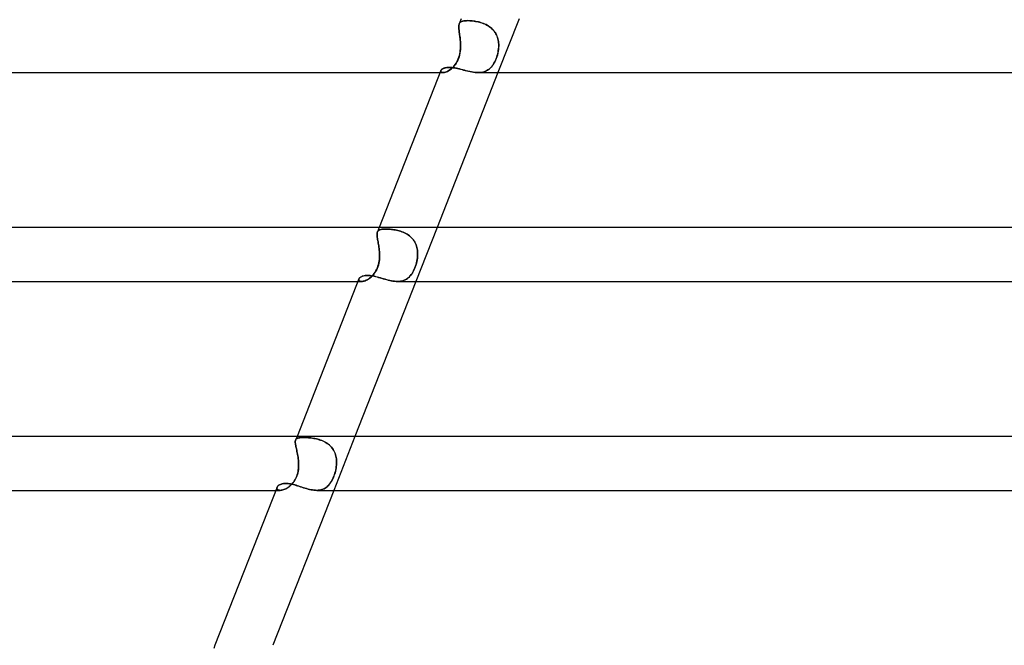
# Model space of a CAD drawing. Header units: millimetres. Extents: x -485 to 485, y -2 to 310.
# Tile 24 of 82: x -240 to -166, y 221 to 267. Entities that reach past the tile are written whole.
import ezdxf

# ---------------------------------------------------------------- set-up
doc = ezdxf.new("R2010")
doc.units = ezdxf.units.MM
doc.layers.add('HIDDEN', color=7, linetype='Continuous')
doc.layers.add('THICK', color=7, linetype='Continuous')

msp = doc.modelspace()

# ---------------------------------------------------------------- linework, layer by layer
at = {"layer": 'HIDDEN'}
for p, q in [((-206.778, 267.5), (-206.927, 267.119)), ((-206.701, 267.311), (-206.648, 267.325)), ((-206.639, 267.327), (-206.692, 267.314)), ((-206.648, 267.325), (-206.59, 267.337)), ((-206.581, 267.338), (-206.639, 267.327)), ((-206.59, 267.337), (-206.526, 267.345)), ((-206.518, 267.346), (-206.581, 267.338)), ((-206.526, 267.345), (-206.456, 267.352)), ((-206.451, 267.352), (-206.518, 267.346)), ((-206.456, 267.352), (-206.382, 267.355)), ((-206.379, 267.355), (-206.451, 267.352)), ((-206.382, 267.355), (-206.303, 267.357)), ((-206.303, 267.357), (-206.379, 267.355)), ((-206.223, 267.355), (-206.303, 267.357)), ((-206.303, 267.357), (-206.228, 267.356)), ((-206.228, 267.356), (-206.149, 267.353)), ((-206.139, 267.352), (-206.223, 267.355)), ((-206.149, 267.353), (-206.067, 267.347)), ((-206.052, 267.346), (-206.139, 267.352)), ((-206.067, 267.347), (-205.982, 267.34)), ((-205.962, 267.338), (-206.052, 267.346)), ((-205.982, 267.34), (-205.895, 267.331)), ((-205.871, 267.328), (-205.962, 267.338)), ((-205.895, 267.331), (-205.805, 267.319)), ((-205.778, 267.315), (-205.871, 267.328)), ((-202.48, 267.5), (-204.051, 263.5)), ((-206.959, 266.924), (-206.957, 266.981)), ((-206.957, 266.981), (-206.959, 266.925)), ((-206.959, 266.925), (-206.959, 266.864)), ((-206.959, 266.863), (-206.959, 266.924)), ((-206.959, 266.864), (-206.955, 266.797)), ((-206.955, 266.798), (-206.959, 266.863)), ((-206.957, 266.981), (-206.95, 267.032)), ((-206.95, 267.032), (-206.957, 266.981)), ((-206.949, 266.728), (-206.955, 266.798)), ((-206.955, 266.797), (-206.949, 266.726)), ((-206.95, 267.032), (-206.94, 267.079)), ((-206.94, 267.079), (-206.95, 267.032)), ((-206.941, 266.653), (-206.949, 266.728)), ((-206.949, 266.726), (-206.941, 266.651)), ((-206.931, 266.573), (-206.941, 266.653)), ((-206.941, 266.651), (-206.93, 266.571)), ((-206.94, 267.079), (-206.926, 267.121)), ((-206.926, 267.121), (-206.94, 267.079)), ((-206.907, 267.161), (-206.926, 267.121)), ((-206.926, 267.121), (-206.908, 267.16)), ((-206.908, 267.16), (-206.885, 267.194)), ((-206.883, 267.196), (-206.907, 267.161)), ((-206.885, 267.194), (-206.858, 267.224)), ((-206.855, 267.227), (-206.883, 267.196)), ((-206.858, 267.224), (-206.826, 267.25)), ((-206.821, 267.254), (-206.855, 267.227)), ((-206.826, 267.25), (-206.79, 267.274)), ((-206.783, 267.277), (-206.821, 267.254)), ((-206.79, 267.274), (-206.748, 267.294)), ((-206.74, 267.297), (-206.783, 267.277)), ((-206.748, 267.294), (-206.701, 267.311)), ((-206.692, 267.314), (-206.74, 267.297)), ((-205.805, 267.319), (-205.714, 267.304)), ((-205.684, 267.299), (-205.778, 267.315)), ((-205.714, 267.304), (-205.621, 267.287)), ((-205.59, 267.28), (-205.684, 267.299)), ((-205.621, 267.287), (-205.526, 267.266)), ((-205.495, 267.259), (-205.59, 267.28)), ((-205.526, 267.266), (-205.431, 267.243)), ((-205.401, 267.235), (-205.495, 267.259)), ((-205.431, 267.243), (-205.335, 267.216)), ((-205.306, 267.207), (-205.401, 267.235)), ((-205.335, 267.216), (-205.24, 267.186)), ((-205.212, 267.176), (-205.306, 267.207)), ((-205.24, 267.186), (-205.145, 267.151)), ((-205.119, 267.141), (-205.212, 267.176)), ((-205.145, 267.151), (-205.05, 267.113)), ((-205.027, 267.102), (-205.119, 267.141)), ((-205.05, 267.113), (-204.957, 267.07)), ((-204.936, 267.059), (-205.027, 267.102)), ((-204.957, 267.07), (-204.866, 267.022)), ((-204.846, 267.011), (-204.936, 267.059)), ((-204.866, 267.022), (-204.777, 266.971)), ((-204.759, 266.959), (-204.846, 267.011)), ((-204.777, 266.971), (-204.692, 266.914)), ((-204.675, 266.902), (-204.759, 266.959)), ((-204.692, 266.914), (-204.609, 266.853)), ((-204.594, 266.841), (-204.675, 266.902)), ((-204.609, 266.853), (-204.531, 266.787)), ((-204.518, 266.776), (-204.594, 266.841)), ((-204.531, 266.787), (-204.456, 266.716)), ((-204.446, 266.706), (-204.518, 266.776)), ((-204.456, 266.716), (-204.387, 266.641)), ((-204.379, 266.631), (-204.446, 266.706)), ((-204.387, 266.641), (-204.323, 266.561)), ((-204.316, 266.552), (-204.379, 266.631)), ((-206.919, 266.489), (-206.931, 266.573)), ((-206.93, 266.571), (-206.919, 266.488)), ((-206.906, 266.401), (-206.919, 266.489)), ((-206.919, 266.488), (-206.906, 266.4)), ((-206.893, 266.311), (-206.906, 266.401)), ((-206.906, 266.4), (-206.893, 266.308)), ((-206.88, 266.217), (-206.893, 266.311)), ((-206.893, 266.308), (-206.88, 266.214)), ((-206.868, 266.121), (-206.88, 266.217)), ((-206.88, 266.214), (-206.867, 266.117)), ((-206.856, 266.022), (-206.868, 266.121)), ((-206.867, 266.117), (-206.856, 266.018)), ((-206.846, 265.921), (-206.856, 266.022)), ((-206.856, 266.018), (-206.845, 265.917)), ((-206.837, 265.818), (-206.846, 265.921)), ((-206.845, 265.917), (-206.837, 265.815)), ((-204.323, 266.561), (-204.264, 266.478)), ((-204.258, 266.469), (-204.316, 266.552)), ((-204.264, 266.478), (-204.212, 266.391)), ((-204.207, 266.383), (-204.258, 266.469)), ((-204.212, 266.391), (-204.164, 266.3)), ((-204.161, 266.294), (-204.207, 266.383)), ((-204.164, 266.3), (-204.123, 266.206)), ((-204.121, 266.202), (-204.161, 266.294)), ((-204.123, 266.206), (-204.088, 266.111)), ((-204.087, 266.107), (-204.121, 266.202)), ((-204.088, 266.111), (-204.059, 266.013)), ((-204.058, 266.01), (-204.087, 266.107)), ((-204.059, 266.013), (-204.036, 265.913)), ((-204.035, 265.911), (-204.058, 266.01)), ((-204.036, 265.913), (-204.018, 265.812)), ((-204.017, 265.81), (-204.035, 265.911)), ((-206.861, 265.008), (-206.844, 265.131)), ((-206.835, 265.221), (-206.85, 265.081)), ((-206.844, 265.131), (-206.832, 265.255)), ((-206.83, 265.713), (-206.837, 265.818)), ((-206.837, 265.815), (-206.83, 265.711)), ((-206.826, 265.361), (-206.835, 265.221)), ((-206.832, 265.255), (-206.826, 265.378)), ((-206.826, 265.607), (-206.83, 265.713)), ((-206.83, 265.711), (-206.825, 265.606)), ((-206.824, 265.5), (-206.826, 265.607)), ((-206.826, 265.378), (-206.824, 265.5)), ((-206.824, 265.5), (-206.826, 265.361)), ((-206.825, 265.606), (-206.824, 265.5)), ((-204.045, 265.008), (-204.024, 265.131)), ((-204.012, 265.221), (-204.032, 265.081)), ((-204.024, 265.131), (-204.008, 265.255)), ((-204.018, 265.812), (-204.005, 265.709)), ((-204.005, 265.708), (-204.017, 265.81)), ((-204, 265.361), (-204.012, 265.221)), ((-204.008, 265.255), (-203.999, 265.378)), ((-204.005, 265.709), (-203.998, 265.605)), ((-203.998, 265.604), (-204.005, 265.708)), ((-203.995, 265.5), (-204, 265.361)), ((-203.999, 265.378), (-203.995, 265.5)), ((-203.998, 265.605), (-203.995, 265.5)), ((-203.995, 265.5), (-203.998, 265.604)), ((-207.099, 264.296), (-207.044, 264.404)), ((-207.036, 264.421), (-207.095, 264.302)), ((-207.044, 264.404), (-206.994, 264.52)), ((-206.984, 264.544), (-207.036, 264.421)), ((-206.994, 264.52), (-206.95, 264.639)), ((-206.94, 264.673), (-206.984, 264.544)), ((-206.95, 264.639), (-206.914, 264.761)), ((-206.902, 264.805), (-206.94, 264.673)), ((-206.914, 264.761), (-206.884, 264.884)), ((-206.873, 264.942), (-206.902, 264.805)), ((-206.884, 264.884), (-206.861, 265.008)), ((-206.85, 265.081), (-206.873, 264.942)), ((-204.29, 264.296), (-204.238, 264.404)), ((-204.23, 264.421), (-204.287, 264.302)), ((-204.238, 264.404), (-204.189, 264.52)), ((-204.179, 264.544), (-204.23, 264.421)), ((-204.189, 264.52), (-204.144, 264.639)), ((-204.133, 264.673), (-204.179, 264.544)), ((-204.144, 264.639), (-204.106, 264.761)), ((-204.093, 264.805), (-204.133, 264.673)), ((-204.106, 264.761), (-204.073, 264.884)), ((-204.059, 264.942), (-204.093, 264.805)), ((-204.073, 264.884), (-204.045, 265.008)), ((-204.032, 265.081), (-204.059, 264.942)), ((-208.29, 263.65), (-208.27, 263.685)), ((-208.27, 263.685), (-208.24, 263.721)), ((-208.24, 263.721), (-208.199, 263.755)), ((-208.199, 263.755), (-208.148, 263.787)), ((-208.148, 263.787), (-208.087, 263.816)), ((-208.087, 263.816), (-208.018, 263.841)), ((-208.018, 263.841), (-207.941, 263.861)), ((-207.941, 263.861), (-207.856, 263.876)), ((-207.856, 263.876), (-207.764, 263.885)), ((-207.764, 263.885), (-207.666, 263.888)), ((-207.731, 263.629), (-207.655, 263.676)), ((-207.62, 263.7), (-207.7, 263.647)), ((-207.666, 263.888), (-207.574, 263.885)), ((-207.655, 263.676), (-207.579, 263.73)), ((-207.539, 263.762), (-207.62, 263.7)), ((-207.579, 263.73), (-207.504, 263.79)), ((-207.574, 263.885), (-207.478, 263.878)), ((-207.459, 263.831), (-207.539, 263.762)), ((-207.504, 263.79), (-207.43, 263.858)), ((-207.478, 263.878), (-207.378, 263.867)), ((-207.38, 263.908), (-207.459, 263.831)), ((-207.43, 263.858), (-207.359, 263.932)), ((-207.304, 263.994), (-207.38, 263.908)), ((-207.378, 263.867), (-207.275, 263.851)), ((-207.359, 263.932), (-207.289, 264.012)), ((-207.23, 264.089), (-207.304, 263.994)), ((-207.289, 264.012), (-207.222, 264.1)), ((-207.275, 263.851), (-207.168, 263.831)), ((-207.16, 264.191), (-207.23, 264.089)), ((-207.222, 264.1), (-207.159, 264.194)), ((-207.168, 263.831), (-207.058, 263.808)), ((-207.095, 264.302), (-207.16, 264.191)), ((-207.159, 264.194), (-207.099, 264.296)), ((-207.058, 263.808), (-206.946, 263.782)), ((-206.946, 263.782), (-206.831, 263.753)), ((-206.831, 263.753), (-206.715, 263.723)), ((-206.715, 263.723), (-206.596, 263.691)), ((-206.596, 263.691), (-206.476, 263.66)), ((-204.919, 263.629), (-204.833, 263.676)), ((-204.795, 263.7), (-204.884, 263.647)), ((-204.833, 263.676), (-204.752, 263.73)), ((-204.711, 263.762), (-204.795, 263.7)), ((-204.752, 263.73), (-204.676, 263.79)), ((-204.631, 263.831), (-204.711, 263.762)), ((-204.676, 263.79), (-204.603, 263.858)), ((-204.555, 263.908), (-204.631, 263.831)), ((-204.603, 263.858), (-204.534, 263.932)), ((-204.482, 263.994), (-204.555, 263.908)), ((-204.534, 263.932), (-204.468, 264.012)), ((-204.413, 264.089), (-204.482, 263.994)), ((-204.468, 264.012), (-204.406, 264.1)), ((-204.348, 264.191), (-204.413, 264.089)), ((-204.406, 264.1), (-204.347, 264.194)), ((-204.287, 264.302), (-204.348, 264.191)), ((-204.347, 264.194), (-204.29, 264.296)), ((-208.349, 263.5), (-208.129, 263.5)), ((-208.29, 263.65), (-208.299, 263.616)), ((-208.299, 263.611), (-208.29, 263.65)), ((-208.299, 263.616), (-208.297, 263.585)), ((-208.294, 263.575), (-208.299, 263.611)), ((-208.297, 263.585), (-208.284, 263.557)), ((-208.273, 263.544), (-208.294, 263.575)), ((-208.284, 263.557), (-208.26, 263.533)), ((-208.239, 263.521), (-208.273, 263.544)), ((-208.26, 263.533), (-208.226, 263.515)), ((-208.19, 263.505), (-208.239, 263.521)), ((-208.226, 263.515), (-208.182, 263.504)), ((-208.128, 263.5), (-208.19, 263.505)), ((-208.182, 263.504), (-208.129, 263.5)), ((-208.129, 263.5), (-208.073, 263.503)), ((-208.07, 263.504), (-208.128, 263.5)), ((-208.073, 263.503), (-208.013, 263.514)), ((-208.005, 263.516), (-208.07, 263.504)), ((-208.013, 263.514), (-207.947, 263.532)), ((-207.934, 263.536), (-208.005, 263.516)), ((-207.947, 263.532), (-207.878, 263.557)), ((-207.858, 263.565), (-207.934, 263.536)), ((-207.878, 263.557), (-207.805, 263.589)), ((-207.78, 263.602), (-207.858, 263.565)), ((-207.805, 263.589), (-207.731, 263.629)), ((-207.7, 263.647), (-207.78, 263.602)), ((-206.476, 263.66), (-206.355, 263.629)), ((-206.355, 263.629), (-206.234, 263.599)), ((-206.234, 263.599), (-206.112, 263.572)), ((-206.112, 263.572), (-205.99, 263.548)), ((-205.99, 263.548), (-205.869, 263.528)), ((-205.869, 263.528), (-205.75, 263.513)), ((-205.75, 263.513), (-205.633, 263.503)), ((-205.633, 263.503), (-205.519, 263.5)), ((-205.519, 263.5), (-205.409, 263.503)), ((-205.402, 263.504), (-205.518, 263.5)), ((-205.409, 263.503), (-205.302, 263.514)), ((-205.29, 263.516), (-205.402, 263.504)), ((-205.302, 263.514), (-205.2, 263.532)), ((-205.181, 263.536), (-205.29, 263.516)), ((-205.2, 263.532), (-205.102, 263.557)), ((-205.077, 263.565), (-205.181, 263.536)), ((-205.102, 263.557), (-205.009, 263.589)), ((-204.978, 263.602), (-205.077, 263.565)), ((-205.009, 263.589), (-204.919, 263.629)), ((-204.884, 263.647), (-204.978, 263.602)), ((-212.867, 252), (-212.994, 251.674)), ((-208.569, 252), (-210.14, 248)), ((-213.021, 251.538), (-213.016, 251.589)), ((-213.016, 251.586), (-213.021, 251.535)), ((-213.021, 251.481), (-213.021, 251.538)), ((-213.021, 251.535), (-213.021, 251.478)), ((-213.018, 251.42), (-213.021, 251.481)), ((-213.021, 251.478), (-213.018, 251.416)), ((-213.012, 251.353), (-213.018, 251.42)), ((-213.018, 251.416), (-213.012, 251.348)), ((-213.016, 251.589), (-213.007, 251.635)), ((-213.008, 251.633), (-213.016, 251.586)), ((-213.003, 251.28), (-213.012, 251.353)), ((-213.012, 251.348), (-213.002, 251.276)), ((-212.994, 251.674), (-213.008, 251.633)), ((-213.007, 251.635), (-212.994, 251.676)), ((-212.991, 251.202), (-213.003, 251.28)), ((-213.002, 251.276), (-212.99, 251.198)), ((-212.974, 251.716), (-212.994, 251.676)), ((-212.994, 251.676), (-212.976, 251.713)), ((-212.976, 251.713), (-212.953, 251.746)), ((-212.949, 251.751), (-212.974, 251.716)), ((-212.953, 251.746), (-212.925, 251.774)), ((-212.918, 251.78), (-212.949, 251.751)), ((-212.925, 251.774), (-212.893, 251.799)), ((-212.881, 251.806), (-212.918, 251.78)), ((-212.893, 251.799), (-212.855, 251.82)), ((-212.839, 251.827), (-212.881, 251.806)), ((-212.855, 251.82), (-212.813, 251.838)), ((-212.79, 251.845), (-212.839, 251.827)), ((-212.813, 251.838), (-212.765, 251.853)), ((-212.736, 251.86), (-212.79, 251.845)), ((-212.765, 251.853), (-212.713, 251.865)), ((-212.675, 251.871), (-212.736, 251.86)), ((-212.713, 251.865), (-212.655, 251.874)), ((-212.609, 251.88), (-212.675, 251.871)), ((-212.655, 251.874), (-212.593, 251.882)), ((-212.538, 251.886), (-212.609, 251.88)), ((-212.593, 251.882), (-212.526, 251.887)), ((-212.461, 251.89), (-212.538, 251.886)), ((-212.526, 251.887), (-212.454, 251.89)), ((-212.378, 251.891), (-212.461, 251.89)), ((-212.454, 251.89), (-212.378, 251.891)), ((-212.301, 251.89), (-212.378, 251.891)), ((-212.378, 251.891), (-212.3, 251.89)), ((-212.22, 251.887), (-212.301, 251.89)), ((-212.3, 251.89), (-212.219, 251.887)), ((-212.135, 251.882), (-212.22, 251.887)), ((-212.219, 251.887), (-212.134, 251.882)), ((-212.047, 251.875), (-212.135, 251.882)), ((-212.134, 251.882), (-212.046, 251.875)), ((-211.957, 251.866), (-212.047, 251.875)), ((-212.046, 251.875), (-211.955, 251.866)), ((-211.864, 251.855), (-211.957, 251.866)), ((-211.955, 251.866), (-211.862, 251.855)), ((-211.769, 251.841), (-211.864, 251.855)), ((-211.862, 251.855), (-211.766, 251.841)), ((-211.672, 251.824), (-211.769, 251.841)), ((-211.766, 251.841), (-211.669, 251.824)), ((-211.574, 251.805), (-211.672, 251.824)), ((-211.669, 251.824), (-211.571, 251.804)), ((-211.476, 251.782), (-211.574, 251.805)), ((-211.571, 251.804), (-211.472, 251.781)), ((-211.377, 251.756), (-211.476, 251.782)), ((-211.472, 251.781), (-211.373, 251.755)), ((-211.277, 251.726), (-211.377, 251.756)), ((-211.373, 251.755), (-211.273, 251.724)), ((-211.179, 251.692), (-211.277, 251.726)), ((-211.273, 251.724), (-211.174, 251.69)), ((-211.08, 251.653), (-211.179, 251.692)), ((-211.174, 251.69), (-211.076, 251.651)), ((-210.984, 251.61), (-211.08, 251.653)), ((-211.076, 251.651), (-210.979, 251.608)), ((-210.889, 251.563), (-210.984, 251.61)), ((-210.979, 251.608), (-210.885, 251.561)), ((-210.798, 251.511), (-210.889, 251.563)), ((-210.885, 251.561), (-210.794, 251.508)), ((-210.709, 251.454), (-210.798, 251.511)), ((-210.794, 251.508), (-210.705, 251.451)), ((-210.624, 251.392), (-210.709, 251.454)), ((-210.705, 251.451), (-210.619, 251.388)), ((-210.543, 251.324), (-210.624, 251.392)), ((-210.619, 251.388), (-210.538, 251.32)), ((-210.466, 251.251), (-210.543, 251.324)), ((-210.538, 251.32), (-210.462, 251.248)), ((-212.977, 251.12), (-212.991, 251.202)), ((-212.99, 251.198), (-212.976, 251.116)), ((-212.961, 251.033), (-212.977, 251.12)), ((-212.976, 251.116), (-212.96, 251.029)), ((-212.945, 250.942), (-212.961, 251.033)), ((-212.96, 251.029), (-212.944, 250.937)), ((-212.928, 250.847), (-212.945, 250.942)), ((-212.944, 250.937), (-212.927, 250.842)), ((-212.91, 250.748), (-212.928, 250.847)), ((-212.927, 250.842), (-212.91, 250.744)), ((-212.894, 250.646), (-212.91, 250.748)), ((-212.91, 250.744), (-212.893, 250.643)), ((-212.879, 250.543), (-212.894, 250.646)), ((-212.893, 250.643), (-212.878, 250.539)), ((-212.865, 250.437), (-212.879, 250.543)), ((-212.878, 250.539), (-212.864, 250.434)), ((-210.395, 251.174), (-210.466, 251.251)), ((-210.462, 251.248), (-210.392, 251.171)), ((-210.329, 251.093), (-210.395, 251.174)), ((-210.392, 251.171), (-210.327, 251.089)), ((-210.27, 251.008), (-210.329, 251.093)), ((-210.327, 251.089), (-210.267, 251.003)), ((-210.216, 250.918), (-210.27, 251.008)), ((-210.267, 251.003), (-210.214, 250.913)), ((-210.169, 250.825), (-210.216, 250.918)), ((-210.214, 250.913), (-210.167, 250.82)), ((-210.128, 250.728), (-210.169, 250.825)), ((-210.167, 250.82), (-210.126, 250.724)), ((-210.093, 250.629), (-210.128, 250.728)), ((-210.126, 250.724), (-210.092, 250.625)), ((-210.064, 250.528), (-210.093, 250.629)), ((-210.092, 250.625), (-210.064, 250.524)), ((-210.042, 250.425), (-210.064, 250.528)), ((-210.064, 250.524), (-210.041, 250.421)), ((-212.853, 250.33), (-212.865, 250.437)), ((-212.864, 250.434), (-212.852, 250.326)), ((-212.843, 250.221), (-212.853, 250.33)), ((-212.852, 250.326), (-212.843, 250.218)), ((-212.836, 250.111), (-212.843, 250.221)), ((-212.843, 250.218), (-212.836, 250.109)), ((-212.838, 249.75), (-212.833, 249.875)), ((-212.833, 249.87), (-212.838, 249.741)), ((-212.833, 250), (-212.836, 250.111)), ((-212.836, 250.109), (-212.833, 250)), ((-212.833, 249.875), (-212.833, 250)), ((-212.833, 250), (-212.833, 249.87)), ((-210.025, 250.321), (-210.042, 250.425)), ((-210.041, 250.421), (-210.025, 250.317)), ((-210.014, 249.87), (-210.026, 249.741)), ((-210.014, 250.215), (-210.025, 250.321)), ((-210.025, 250.317), (-210.014, 250.212)), ((-210.025, 249.75), (-210.013, 249.875)), ((-210.008, 250.108), (-210.014, 250.215)), ((-210.014, 250.212), (-210.008, 250.106)), ((-210.008, 250), (-210.014, 249.87)), ((-210.013, 249.875), (-210.008, 250)), ((-210.008, 250), (-210.008, 250.108)), ((-210.008, 250.106), (-210.008, 250)), ((-212.966, 249.094), (-213.015, 248.968)), ((-212.996, 249.015), (-212.953, 249.131)), ((-212.925, 249.221), (-212.966, 249.094)), ((-212.953, 249.131), (-212.917, 249.25)), ((-212.893, 249.351), (-212.925, 249.221)), ((-212.917, 249.25), (-212.888, 249.373)), ((-212.868, 249.481), (-212.893, 249.351)), ((-212.888, 249.373), (-212.865, 249.499)), ((-212.85, 249.611), (-212.868, 249.481)), ((-212.865, 249.499), (-212.848, 249.624)), ((-212.838, 249.741), (-212.85, 249.611)), ((-212.848, 249.624), (-212.838, 249.75)), ((-210.182, 249.094), (-210.231, 248.968)), ((-210.211, 249.015), (-210.168, 249.131)), ((-210.139, 249.221), (-210.182, 249.094)), ((-210.168, 249.131), (-210.13, 249.25)), ((-210.101, 249.351), (-210.139, 249.221)), ((-210.13, 249.25), (-210.095, 249.373)), ((-210.07, 249.481), (-210.101, 249.351)), ((-210.095, 249.373), (-210.066, 249.499)), ((-210.045, 249.611), (-210.07, 249.481)), ((-210.066, 249.499), (-210.043, 249.624)), ((-210.026, 249.741), (-210.045, 249.611)), ((-210.043, 249.624), (-210.025, 249.75)), ((-214.271, 248.302), (-214.221, 248.336)), ((-214.221, 248.336), (-214.161, 248.368)), ((-214.161, 248.368), (-214.092, 248.395)), ((-214.092, 248.395), (-214.014, 248.417)), ((-214.014, 248.417), (-213.927, 248.434)), ((-213.927, 248.434), (-213.832, 248.444)), ((-213.832, 248.444), (-213.731, 248.448)), ((-213.731, 248.448), (-213.64, 248.445)), ((-213.64, 248.445), (-213.545, 248.438)), ((-213.545, 248.438), (-213.446, 248.426)), ((-213.517, 248.287), (-213.441, 248.355)), ((-213.421, 248.374), (-213.499, 248.302)), ((-213.446, 248.426), (-213.344, 248.409)), ((-213.441, 248.355), (-213.367, 248.429)), ((-213.344, 248.453), (-213.421, 248.374)), ((-213.367, 248.429), (-213.294, 248.51)), ((-213.271, 248.54), (-213.344, 248.453)), ((-213.344, 248.409), (-213.239, 248.388)), ((-213.294, 248.51), (-213.225, 248.599)), ((-213.2, 248.635), (-213.271, 248.54)), ((-213.239, 248.388), (-213.131, 248.363)), ((-213.225, 248.599), (-213.16, 248.695)), ((-213.133, 248.738), (-213.2, 248.635)), ((-213.16, 248.695), (-213.099, 248.797)), ((-213.071, 248.849), (-213.133, 248.738)), ((-213.131, 248.363), (-213.02, 248.335)), ((-213.099, 248.797), (-213.044, 248.904)), ((-213.015, 248.968), (-213.071, 248.849)), ((-213.044, 248.904), (-212.996, 249.015)), ((-213.02, 248.335), (-212.908, 248.304)), ((-210.691, 248.287), (-210.62, 248.355)), ((-210.602, 248.374), (-210.675, 248.302)), ((-210.62, 248.355), (-210.552, 248.429)), ((-210.532, 248.453), (-210.602, 248.374)), ((-210.552, 248.429), (-210.487, 248.51)), ((-210.466, 248.54), (-210.532, 248.453)), ((-210.487, 248.51), (-210.425, 248.599)), ((-210.402, 248.635), (-210.466, 248.54)), ((-210.425, 248.599), (-210.366, 248.695)), ((-210.342, 248.738), (-210.402, 248.635)), ((-210.366, 248.695), (-210.311, 248.797)), ((-210.285, 248.849), (-210.342, 248.738)), ((-210.311, 248.797), (-210.259, 248.904)), ((-210.231, 248.968), (-210.285, 248.849)), ((-210.259, 248.904), (-210.211, 249.015)), ((-214.438, 248), (-214.166, 248)), ((-214.363, 248.19), (-214.374, 248.153)), ((-214.374, 248.154), (-214.363, 248.19)), ((-214.374, 248.119), (-214.374, 248.154)), ((-214.374, 248.153), (-214.374, 248.118)), ((-214.364, 248.086), (-214.374, 248.119)), ((-214.374, 248.118), (-214.364, 248.086)), ((-214.364, 248.086), (-214.344, 248.057)), ((-214.344, 248.057), (-214.364, 248.086)), ((-214.363, 248.19), (-214.342, 248.228)), ((-214.344, 248.057), (-214.314, 248.033)), ((-214.314, 248.033), (-214.344, 248.057)), ((-214.342, 248.228), (-214.312, 248.266)), ((-214.314, 248.033), (-214.273, 248.015)), ((-214.274, 248.015), (-214.314, 248.033)), ((-214.312, 248.266), (-214.271, 248.302)), ((-214.224, 248.004), (-214.274, 248.015)), ((-214.273, 248.015), (-214.224, 248.004)), ((-214.224, 248.004), (-214.166, 248)), ((-214.166, 248), (-214.224, 248.004)), ((-214.106, 248.004), (-214.166, 248)), ((-214.166, 248), (-214.107, 248.003)), ((-214.107, 248.003), (-214.042, 248.014)), ((-214.04, 248.014), (-214.106, 248.004)), ((-214.042, 248.014), (-213.973, 248.031)), ((-213.97, 248.033), (-214.04, 248.014)), ((-213.973, 248.031), (-213.9, 248.056)), ((-213.896, 248.058), (-213.97, 248.033)), ((-213.9, 248.056), (-213.825, 248.089)), ((-213.819, 248.092), (-213.896, 248.058)), ((-213.825, 248.089), (-213.749, 248.128)), ((-213.74, 248.133), (-213.819, 248.092)), ((-213.749, 248.128), (-213.671, 248.174)), ((-213.66, 248.182), (-213.74, 248.133)), ((-213.671, 248.174), (-213.594, 248.227)), ((-213.579, 248.238), (-213.66, 248.182)), ((-213.594, 248.227), (-213.517, 248.287)), ((-213.499, 248.302), (-213.579, 248.238)), ((-212.908, 248.304), (-212.793, 248.272)), ((-212.793, 248.272), (-212.677, 248.238)), ((-212.677, 248.238), (-212.559, 248.203)), ((-212.559, 248.203), (-212.441, 248.169)), ((-212.441, 248.169), (-212.321, 248.135)), ((-212.321, 248.135), (-212.201, 248.104)), ((-212.201, 248.104), (-212.081, 248.075)), ((-212.081, 248.075), (-211.962, 248.05)), ((-211.962, 248.05), (-211.845, 248.029)), ((-211.845, 248.029), (-211.728, 248.013)), ((-211.728, 248.013), (-211.614, 248.003)), ((-211.614, 248.003), (-211.503, 248)), ((-211.395, 248.004), (-211.504, 248)), ((-211.503, 248), (-211.397, 248.003)), ((-211.397, 248.003), (-211.295, 248.014)), ((-211.292, 248.014), (-211.395, 248.004)), ((-211.295, 248.014), (-211.197, 248.031)), ((-211.192, 248.032), (-211.292, 248.014)), ((-211.197, 248.031), (-211.102, 248.056)), ((-211.096, 248.058), (-211.192, 248.032)), ((-211.102, 248.056), (-211.012, 248.089)), ((-211.004, 248.092), (-211.096, 248.058)), ((-211.012, 248.089), (-210.926, 248.128)), ((-210.916, 248.133), (-211.004, 248.092)), ((-210.926, 248.128), (-210.844, 248.174)), ((-210.832, 248.182), (-210.916, 248.133)), ((-210.844, 248.174), (-210.766, 248.227)), ((-210.751, 248.238), (-210.832, 248.182)), ((-210.766, 248.227), (-210.691, 248.287)), ((-210.675, 248.302), (-210.751, 248.238)), ((-219.086, 236.091), (-219.083, 236.142)), ((-219.083, 236.14), (-219.086, 236.089)), ((-219.084, 236.035), (-219.086, 236.091)), ((-219.086, 236.089), (-219.084, 236.032)), ((-219.079, 235.973), (-219.084, 236.035)), ((-219.084, 236.032), (-219.078, 235.969)), ((-219.083, 236.142), (-219.075, 236.187)), ((-219.076, 236.185), (-219.083, 236.14)), ((-219.069, 235.905), (-219.079, 235.973)), ((-219.078, 235.969), (-219.069, 235.9)), ((-219.063, 236.226), (-219.076, 236.185)), ((-219.075, 236.187), (-219.063, 236.227)), ((-218.956, 236.5), (-219.063, 236.226)), ((-219.063, 236.227), (-219.044, 236.264)), ((-219.044, 236.264), (-219.063, 236.227)), ((-219.044, 236.264), (-219.02, 236.296)), ((-219.02, 236.295), (-219.044, 236.264)), ((-219.02, 236.296), (-218.99, 236.323)), ((-218.99, 236.322), (-219.02, 236.295)), ((-218.99, 236.323), (-218.954, 236.346)), ((-218.955, 236.346), (-218.99, 236.322)), ((-218.913, 236.365), (-218.955, 236.346)), ((-218.954, 236.346), (-218.912, 236.365)), ((-218.865, 236.381), (-218.913, 236.365)), ((-218.912, 236.365), (-218.865, 236.381)), ((-218.865, 236.381), (-218.811, 236.394)), ((-218.812, 236.394), (-218.865, 236.381)), ((-218.752, 236.404), (-218.812, 236.394)), ((-218.811, 236.394), (-218.751, 236.404)), ((-218.687, 236.411), (-218.752, 236.404)), ((-218.751, 236.404), (-218.686, 236.412)), ((-218.615, 236.417), (-218.687, 236.411)), ((-218.686, 236.412), (-218.614, 236.417)), ((-218.538, 236.42), (-218.615, 236.417)), ((-218.614, 236.417), (-218.538, 236.42)), ((-218.538, 236.42), (-218.456, 236.421)), ((-218.456, 236.421), (-218.538, 236.42)), ((-218.376, 236.42), (-218.456, 236.421)), ((-218.456, 236.421), (-218.375, 236.42)), ((-218.293, 236.417), (-218.376, 236.42)), ((-218.375, 236.42), (-218.29, 236.417)), ((-218.206, 236.413), (-218.293, 236.417)), ((-218.29, 236.417), (-218.202, 236.413)), ((-218.115, 236.407), (-218.206, 236.413)), ((-218.202, 236.413), (-218.111, 236.406)), ((-218.022, 236.398), (-218.115, 236.407)), ((-218.111, 236.406), (-218.017, 236.398)), ((-217.926, 236.388), (-218.022, 236.398)), ((-218.017, 236.398), (-217.92, 236.387)), ((-217.828, 236.375), (-217.926, 236.388)), ((-217.92, 236.387), (-217.821, 236.374)), ((-217.727, 236.359), (-217.828, 236.375)), ((-217.821, 236.374), (-217.72, 236.358)), ((-217.626, 236.34), (-217.727, 236.359)), ((-217.72, 236.358), (-217.618, 236.339)), ((-217.524, 236.319), (-217.626, 236.34)), ((-217.618, 236.339), (-217.515, 236.317)), ((-217.421, 236.293), (-217.524, 236.319)), ((-217.515, 236.317), (-217.412, 236.291)), ((-217.318, 236.264), (-217.421, 236.293)), ((-217.412, 236.291), (-217.308, 236.261)), ((-217.216, 236.23), (-217.318, 236.264)), ((-217.308, 236.261), (-217.205, 236.227)), ((-217.114, 236.193), (-217.216, 236.23)), ((-217.205, 236.227), (-217.104, 236.189)), ((-217.014, 236.15), (-217.114, 236.193)), ((-217.104, 236.189), (-217.004, 236.146)), ((-216.916, 236.103), (-217.014, 236.15)), ((-217.004, 236.146), (-216.906, 236.098)), ((-216.821, 236.05), (-216.916, 236.103)), ((-216.906, 236.098), (-216.811, 236.045)), ((-216.73, 235.993), (-216.821, 236.05)), ((-216.811, 236.045), (-216.719, 235.986)), ((-216.642, 235.93), (-216.73, 235.993)), ((-216.719, 235.986), (-216.632, 235.922)), ((-216.557, 235.861), (-216.642, 235.93)), ((-216.632, 235.922), (-216.549, 235.853)), ((-214.658, 236.5), (-216.229, 232.5)), ((-219.057, 235.831), (-219.069, 235.905)), ((-219.069, 235.9), (-219.056, 235.826)), ((-219.041, 235.752), (-219.057, 235.831)), ((-219.056, 235.826), (-219.04, 235.747)), ((-219.023, 235.668), (-219.041, 235.752)), ((-219.04, 235.747), (-219.022, 235.662)), ((-219.003, 235.578), (-219.023, 235.668)), ((-219.022, 235.662), (-219.002, 235.571)), ((-218.983, 235.484), (-219.003, 235.578)), ((-219.002, 235.571), (-218.981, 235.477)), ((-218.961, 235.385), (-218.983, 235.484)), ((-218.981, 235.477), (-218.96, 235.378)), ((-218.94, 235.282), (-218.961, 235.385)), ((-218.96, 235.378), (-218.938, 235.276)), ((-218.919, 235.177), (-218.94, 235.282)), ((-218.938, 235.276), (-218.918, 235.171)), ((-216.479, 235.787), (-216.557, 235.861)), ((-216.549, 235.853), (-216.471, 235.78)), ((-216.406, 235.709), (-216.479, 235.787)), ((-216.471, 235.78), (-216.399, 235.701)), ((-216.339, 235.626), (-216.406, 235.709)), ((-216.399, 235.701), (-216.333, 235.617)), ((-216.279, 235.538), (-216.339, 235.626)), ((-216.333, 235.617), (-216.272, 235.528)), ((-216.224, 235.446), (-216.279, 235.538)), ((-216.272, 235.528), (-216.219, 235.436)), ((-216.176, 235.349), (-216.224, 235.446)), ((-216.219, 235.436), (-216.172, 235.341)), ((-216.135, 235.25), (-216.176, 235.349)), ((-216.172, 235.341), (-216.132, 235.242)), ((-216.101, 235.149), (-216.135, 235.25)), ((-216.132, 235.242), (-216.099, 235.141)), ((-218.899, 235.069), (-218.919, 235.177)), ((-218.918, 235.171), (-218.898, 235.062)), ((-218.882, 234.958), (-218.899, 235.069)), ((-218.898, 235.062), (-218.881, 234.952)), ((-218.866, 234.846), (-218.882, 234.958)), ((-218.881, 234.952), (-218.866, 234.84)), ((-218.854, 234.732), (-218.866, 234.846)), ((-218.866, 234.84), (-218.853, 234.728)), ((-218.844, 234.617), (-218.854, 234.732)), ((-218.853, 234.728), (-218.844, 234.614)), ((-218.838, 234.5), (-218.844, 234.617)), ((-218.844, 234.614), (-218.838, 234.5)), ((-218.836, 234.378), (-218.838, 234.5)), ((-218.838, 234.5), (-218.836, 234.385)), ((-216.073, 235.045), (-216.101, 235.149)), ((-216.099, 235.141), (-216.071, 235.037)), ((-216.052, 234.939), (-216.073, 235.045)), ((-216.071, 235.037), (-216.05, 234.932)), ((-216.036, 234.831), (-216.052, 234.939)), ((-216.05, 234.932), (-216.035, 234.825)), ((-216.026, 234.722), (-216.036, 234.831)), ((-216.035, 234.825), (-216.026, 234.717)), ((-216.031, 234.378), (-216.024, 234.5)), ((-216.024, 234.5), (-216.03, 234.385)), ((-216.022, 234.612), (-216.026, 234.722)), ((-216.026, 234.717), (-216.022, 234.609)), ((-216.024, 234.5), (-216.022, 234.612)), ((-216.022, 234.609), (-216.024, 234.5)), ((-218.942, 233.655), (-218.909, 233.77)), ((-218.901, 233.804), (-218.932, 233.688)), ((-218.909, 233.77), (-218.882, 233.889)), ((-218.876, 233.92), (-218.901, 233.804)), ((-218.882, 233.889), (-218.862, 234.01)), ((-218.858, 234.037), (-218.876, 233.92)), ((-218.862, 234.01), (-218.848, 234.133)), ((-218.846, 234.154), (-218.858, 234.037)), ((-218.848, 234.133), (-218.839, 234.256)), ((-218.838, 234.27), (-218.846, 234.154)), ((-218.839, 234.256), (-218.836, 234.378)), ((-218.836, 234.385), (-218.838, 234.27)), ((-216.185, 233.655), (-216.148, 233.77)), ((-216.138, 233.804), (-216.174, 233.688)), ((-216.148, 233.77), (-216.115, 233.889)), ((-216.107, 233.92), (-216.138, 233.804)), ((-216.115, 233.889), (-216.086, 234.01)), ((-216.08, 234.037), (-216.107, 233.92)), ((-216.086, 234.01), (-216.062, 234.133)), ((-216.059, 234.154), (-216.08, 234.037)), ((-216.062, 234.133), (-216.044, 234.256)), ((-216.042, 234.27), (-216.059, 234.154)), ((-216.044, 234.256), (-216.031, 234.378)), ((-216.03, 234.385), (-216.042, 234.27)), ((-220.047, 232.987), (-219.968, 233.001)), ((-219.968, 233.001), (-219.884, 233.009)), ((-219.884, 233.009), (-219.795, 233.012)), ((-219.795, 233.012), (-219.708, 233.01)), ((-219.708, 233.01), (-219.618, 233.003)), ((-219.618, 233.003), (-219.525, 232.991)), ((-219.332, 232.968), (-219.264, 233.048)), ((-219.243, 233.074), (-219.313, 232.989)), ((-219.264, 233.048), (-219.198, 233.135)), ((-219.178, 233.164), (-219.243, 233.074)), ((-219.198, 233.135), (-219.136, 233.229)), ((-219.118, 233.26), (-219.178, 233.164)), ((-219.136, 233.229), (-219.079, 233.328)), ((-219.063, 233.36), (-219.118, 233.26)), ((-219.079, 233.328), (-219.027, 233.433)), ((-219.013, 233.465), (-219.063, 233.36)), ((-219.027, 233.433), (-218.982, 233.542)), ((-218.969, 233.575), (-219.013, 233.465)), ((-218.982, 233.542), (-218.942, 233.655)), ((-218.932, 233.688), (-218.969, 233.575)), ((-216.54, 232.968), (-216.481, 233.048)), ((-216.464, 233.074), (-216.524, 232.989)), ((-216.481, 233.048), (-216.425, 233.135)), ((-216.407, 233.164), (-216.464, 233.074)), ((-216.425, 233.135), (-216.371, 233.229)), ((-216.354, 233.26), (-216.407, 233.164)), ((-216.371, 233.229), (-216.319, 233.328)), ((-216.304, 233.36), (-216.354, 233.26)), ((-216.319, 233.328), (-216.271, 233.433)), ((-216.257, 233.465), (-216.304, 233.36)), ((-216.271, 233.433), (-216.226, 233.542)), ((-216.214, 233.575), (-216.257, 233.465)), ((-216.226, 233.542), (-216.185, 233.655)), ((-216.174, 233.688), (-216.214, 233.575)), ((-220.527, 232.5), (-220.199, 232.5)), ((-220.447, 232.695), (-220.449, 232.656)), ((-220.449, 232.657), (-220.447, 232.695)), ((-220.442, 232.62), (-220.449, 232.657)), ((-220.449, 232.656), (-220.442, 232.62)), ((-220.435, 232.735), (-220.447, 232.695)), ((-220.447, 232.695), (-220.434, 232.735)), ((-220.442, 232.62), (-220.425, 232.586)), ((-220.425, 232.587), (-220.442, 232.62)), ((-220.434, 232.735), (-220.413, 232.774)), ((-220.398, 232.557), (-220.425, 232.587)), ((-220.425, 232.586), (-220.398, 232.557)), ((-220.413, 232.774), (-220.384, 232.813)), ((-220.398, 232.557), (-220.361, 232.533)), ((-220.361, 232.533), (-220.398, 232.557)), ((-220.384, 232.813), (-220.346, 232.85)), ((-220.361, 232.533), (-220.315, 232.515)), ((-220.315, 232.515), (-220.361, 232.533)), ((-220.346, 232.85), (-220.3, 232.885)), ((-220.315, 232.515), (-220.261, 232.504)), ((-220.261, 232.504), (-220.315, 232.515)), ((-220.3, 232.885), (-220.247, 232.916)), ((-220.261, 232.504), (-220.198, 232.5)), ((-220.199, 232.5), (-220.261, 232.504)), ((-220.247, 232.916), (-220.187, 232.944)), ((-220.136, 232.503), (-220.199, 232.5)), ((-220.198, 232.5), (-220.137, 232.503)), ((-220.187, 232.944), (-220.12, 232.968)), ((-220.137, 232.503), (-220.072, 232.513)), ((-220.07, 232.513), (-220.136, 232.503)), ((-220.12, 232.968), (-220.047, 232.987)), ((-220.072, 232.513), (-220.003, 232.529)), ((-219.999, 232.53), (-220.07, 232.513)), ((-220.003, 232.529), (-219.93, 232.552)), ((-219.926, 232.554), (-219.999, 232.53)), ((-219.93, 232.552), (-219.855, 232.582)), ((-219.85, 232.585), (-219.926, 232.554)), ((-219.855, 232.582), (-219.779, 232.618)), ((-219.773, 232.622), (-219.85, 232.585)), ((-219.779, 232.618), (-219.703, 232.661)), ((-219.695, 232.666), (-219.773, 232.622)), ((-219.703, 232.661), (-219.627, 232.71)), ((-219.616, 232.717), (-219.695, 232.666)), ((-219.627, 232.71), (-219.551, 232.765)), ((-219.538, 232.775), (-219.616, 232.717)), ((-219.551, 232.765), (-219.477, 232.826)), ((-219.461, 232.84), (-219.538, 232.775)), ((-219.525, 232.991), (-219.429, 232.974)), ((-219.477, 232.826), (-219.404, 232.894)), ((-219.386, 232.911), (-219.461, 232.84)), ((-219.429, 232.974), (-219.331, 232.954)), ((-219.404, 232.894), (-219.332, 232.968)), ((-219.313, 232.989), (-219.386, 232.911)), ((-219.331, 232.954), (-219.23, 232.93)), ((-219.23, 232.93), (-219.127, 232.902)), ((-219.127, 232.902), (-219.022, 232.872)), ((-219.022, 232.872), (-218.915, 232.839)), ((-218.915, 232.839), (-218.807, 232.805)), ((-218.807, 232.805), (-218.697, 232.769)), ((-218.697, 232.769), (-218.586, 232.733)), ((-218.586, 232.733), (-218.475, 232.698)), ((-218.475, 232.698), (-218.363, 232.663)), ((-218.363, 232.663), (-218.25, 232.63)), ((-218.25, 232.63), (-218.137, 232.599)), ((-218.137, 232.599), (-218.025, 232.571)), ((-218.025, 232.571), (-217.914, 232.546)), ((-217.914, 232.546), (-217.805, 232.527)), ((-217.805, 232.527), (-217.698, 232.512)), ((-217.698, 232.512), (-217.593, 232.503)), ((-217.593, 232.503), (-217.49, 232.5)), ((-217.39, 232.503), (-217.491, 232.5)), ((-217.49, 232.5), (-217.391, 232.503)), ((-217.391, 232.503), (-217.296, 232.513)), ((-217.293, 232.513), (-217.39, 232.503)), ((-217.296, 232.513), (-217.205, 232.529)), ((-217.201, 232.53), (-217.293, 232.513)), ((-217.205, 232.529), (-217.116, 232.552)), ((-217.112, 232.554), (-217.201, 232.53)), ((-217.116, 232.552), (-217.032, 232.582)), ((-217.027, 232.584), (-217.112, 232.554)), ((-217.032, 232.582), (-216.952, 232.618)), ((-216.945, 232.622), (-217.027, 232.584)), ((-216.952, 232.618), (-216.875, 232.661)), ((-216.867, 232.666), (-216.945, 232.622)), ((-216.875, 232.661), (-216.802, 232.71)), ((-216.792, 232.717), (-216.867, 232.666)), ((-216.802, 232.71), (-216.732, 232.765)), ((-216.721, 232.775), (-216.792, 232.717)), ((-216.732, 232.765), (-216.665, 232.826)), ((-216.652, 232.839), (-216.721, 232.775)), ((-216.665, 232.826), (-216.602, 232.894)), ((-216.587, 232.911), (-216.652, 232.839)), ((-216.602, 232.894), (-216.54, 232.968)), ((-216.524, 232.989), (-216.587, 232.911)), ((-225.045, 221), (-225.134, 220.773))]:
    msp.add_line(p, q, dxfattribs=at)
at = {"layer": 'THICK'}
for p, q in [((-208.272, 263.682), (-208.29, 263.65)), ((-208.245, 263.715), (-208.272, 263.682)), ((-208.21, 263.746), (-208.245, 263.715)), ((-208.167, 263.776), (-208.21, 263.746)), ((-208.115, 263.804), (-208.167, 263.776)), ((-208.056, 263.828), (-208.115, 263.804)), ((-207.991, 263.849), (-208.056, 263.828)), ((-207.918, 263.866), (-207.991, 263.849)), ((-207.84, 263.878), (-207.918, 263.866)), ((-207.755, 263.885), (-207.84, 263.878)), ((-207.666, 263.888), (-207.755, 263.885)), ((-207.569, 263.885), (-207.666, 263.888)), ((-207.467, 263.877), (-207.569, 263.885)), ((-207.361, 263.864), (-207.467, 263.877)), ((-207.251, 263.847), (-207.361, 263.864)), ((-207.137, 263.825), (-207.251, 263.847)), ((-207.021, 263.799), (-207.137, 263.825)), ((-206.901, 263.771), (-207.021, 263.799)), ((-206.779, 263.74), (-206.901, 263.771)), ((-206.656, 263.707), (-206.779, 263.74)), ((-206.53, 263.674), (-206.656, 263.707)), ((-206.402, 263.641), (-206.53, 263.674)), ((-292.494, 263.5), (-208.349, 263.5)), ((-208.291, 263.648), (-212.867, 252)), ((-204.051, 263.5), (-208.569, 252)), ((-206.274, 263.609), (-206.402, 263.641)), ((-206.145, 263.579), (-206.274, 263.609)), ((-206.017, 263.553), (-206.145, 263.579)), ((-205.89, 263.531), (-206.017, 263.553)), ((-205.764, 263.514), (-205.89, 263.531)), ((-205.639, 263.504), (-205.764, 263.514)), ((-205.518, 263.5), (-205.639, 263.504)), ((-205.52, 263.5), (-1.845, 263.5)), ((301, 252), (-301, 252)), ((-214.182, 248.357), (-214.235, 248.328)), ((-214.123, 248.384), (-214.182, 248.357)), ((-214.057, 248.406), (-214.123, 248.384)), ((-213.984, 248.424), (-214.057, 248.406)), ((-213.905, 248.437), (-213.984, 248.424)), ((-213.821, 248.445), (-213.905, 248.437)), ((-213.731, 248.448), (-213.821, 248.445)), ((-213.636, 248.445), (-213.731, 248.448)), ((-213.536, 248.437), (-213.636, 248.445)), ((-213.432, 248.423), (-213.536, 248.437)), ((-213.325, 248.405), (-213.432, 248.423)), ((-213.217, 248.383), (-213.325, 248.405)), ((-213.107, 248.357), (-213.217, 248.383)), ((-212.995, 248.328), (-213.107, 248.357)), ((-300.994, 248), (-214.438, 248)), ((-214.365, 248.187), (-218.956, 236.5)), ((-210.14, 248), (-214.658, 236.5)), ((-214.344, 248.226), (-214.363, 248.19)), ((-214.316, 248.261), (-214.344, 248.226)), ((-214.279, 248.296), (-214.316, 248.261)), ((-214.235, 248.328), (-214.279, 248.296)), ((-212.883, 248.297), (-212.995, 248.328)), ((-212.77, 248.265), (-212.883, 248.297)), ((-212.655, 248.231), (-212.77, 248.265)), ((-212.54, 248.197), (-212.655, 248.231)), ((-212.424, 248.164), (-212.54, 248.197)), ((-212.307, 248.131), (-212.424, 248.164)), ((-212.189, 248.101), (-212.307, 248.131)), ((-212.071, 248.073), (-212.189, 248.101)), ((-211.954, 248.048), (-212.071, 248.073)), ((-211.839, 248.028), (-211.954, 248.048)), ((-211.725, 248.013), (-211.839, 248.028)), ((-211.613, 248.003), (-211.725, 248.013)), ((-211.504, 248), (-211.613, 248.003)), ((-211.504, 248), (-1.883, 248)), ((309.5, 236.5), (-309.5, 236.5)), ((-219.969, 233.001), (-220.048, 232.987)), ((-219.884, 233.009), (-219.969, 233.001)), ((-219.795, 233.012), (-219.884, 233.009)), ((-219.709, 233.01), (-219.795, 233.012)), ((-219.62, 233.003), (-219.709, 233.01)), ((-219.528, 232.991), (-219.62, 233.003)), ((-309.494, 232.5), (-220.527, 232.5)), ((-220.437, 232.73), (-225.045, 221)), ((-216.229, 232.5), (-220.747, 221)), ((-220.414, 232.774), (-220.435, 232.735)), ((-220.384, 232.812), (-220.414, 232.774)), ((-220.346, 232.849), (-220.384, 232.812)), ((-220.301, 232.884), (-220.346, 232.849)), ((-220.248, 232.916), (-220.301, 232.884)), ((-220.188, 232.944), (-220.248, 232.916)), ((-220.121, 232.968), (-220.188, 232.944)), ((-220.048, 232.987), (-220.121, 232.968)), ((-219.432, 232.975), (-219.528, 232.991)), ((-219.334, 232.955), (-219.432, 232.975)), ((-219.234, 232.931), (-219.334, 232.955)), ((-219.131, 232.903), (-219.234, 232.931)), ((-219.026, 232.873), (-219.131, 232.903)), ((-218.92, 232.841), (-219.026, 232.873)), ((-218.812, 232.806), (-218.92, 232.841)), ((-218.702, 232.771), (-218.812, 232.806)), ((-218.591, 232.735), (-218.702, 232.771)), ((-218.479, 232.699), (-218.591, 232.735)), ((-218.366, 232.664), (-218.479, 232.699)), ((-218.254, 232.631), (-218.366, 232.664)), ((-218.142, 232.6), (-218.254, 232.631)), ((-218.029, 232.571), (-218.142, 232.6)), ((-217.917, 232.547), (-218.029, 232.571)), ((-217.807, 232.527), (-217.917, 232.547)), ((-217.699, 232.512), (-217.807, 232.527)), ((-217.594, 232.503), (-217.699, 232.512)), ((-217.491, 232.5), (-217.594, 232.503)), ((-217.491, 232.5), (-1.915, 232.5))]:
    msp.add_line(p, q, dxfattribs=at)

doc.saveas('drawing.dxf')
